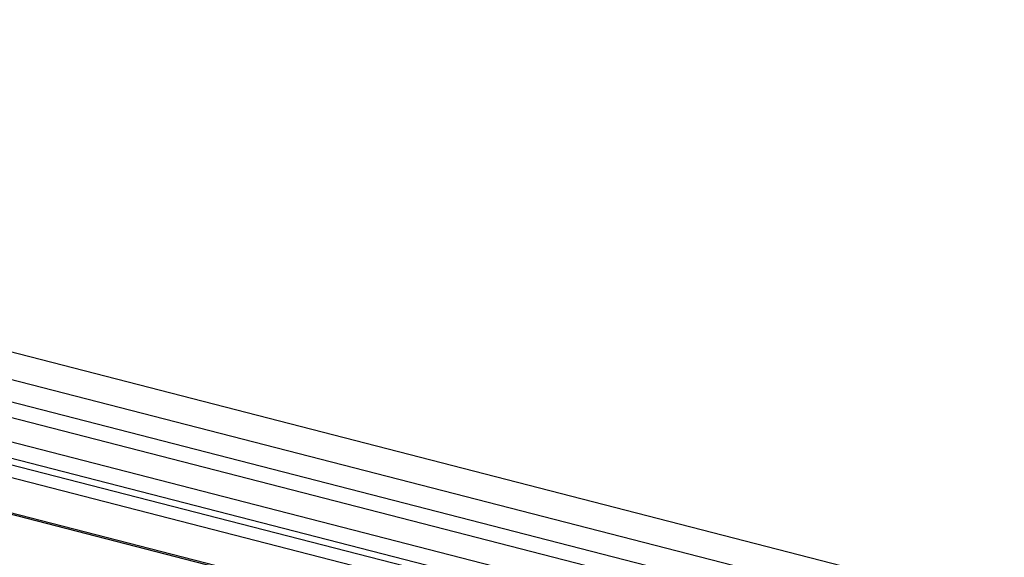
# Model space of a CAD drawing. Extents: x -4139 to -1089, y -1564 to 1941.
# Tile 68 of 160: x -1312 to -1286, y -523 to -509. Entities that reach past the tile are written whole.
import ezdxf

# ---------------------------------------------------------------- set-up
doc = ezdxf.new("R2010")
doc.units = 0
doc.header["$LTSCALE"] = 23.1
for name, color, linetype in [('01_DISPLAYCASE_3_1_AM_0', 7, 'CONTINUOUS'), ('03_IOCASE_4_1_AM_0', 7, 'CONTINUOUS'), ('R911330333_FOLIE_3_1_AM_0', 7, 'CONTINUOUS'), ('X610_37_IO_BASE-20150120_3', 7, 'CONTINUOUS')]:
    doc.layers.add(name, color=color, linetype=linetype)

msp = doc.modelspace()

# ---------------------------------------------------------------- linework, layer by layer
at = {"layer": '01_DISPLAYCASE_3_1_AM_0', "color": 7}
for p, q in [((-1342.547, -513.01), (-1301.406, -523.595)), ((-1304.672, -524), (-1341.414, -514.546))]:
    msp.add_line(p, q, dxfattribs=at)
at = {"layer": '01_DISPLAYCASE_3_1_AM_0', "color": 2}
msp.add_line((-1302.505, -523.649), (-1343.041, -513.219), dxfattribs=at)
at = {"layer": '03_IOCASE_4_1_AM_0', "color": 7}
msp.add_line((-1277.459, -528.14), (-1345.813, -510.553), dxfattribs=at)
at = {"layer": '03_IOCASE_4_1_AM_0', "color": 2}
for p, q in [((-1278.052, -528.392), (-1346.405, -510.805)), ((-1344.416, -511.937), (-1280.951, -528.266)), ((-1300.291, -523.722), (-1343.88, -512.507))]:
    msp.add_line(p, q, dxfattribs=at)
at = {"layer": 'R911330333_FOLIE_3_1_AM_0', "color": 7}
msp.add_line((-1304.751, -524.018), (-1341.319, -514.61), dxfattribs=at)
at = {"layer": 'X610_37_IO_BASE-20150120_3', "color": 2}
for p, q in [((-1345.158, -509.427), (-1276.804, -527.014)), ((-1276.965, -527.69), (-1345.319, -510.103))]:
    msp.add_line(p, q, dxfattribs=at)

doc.saveas('drawing.dxf')
